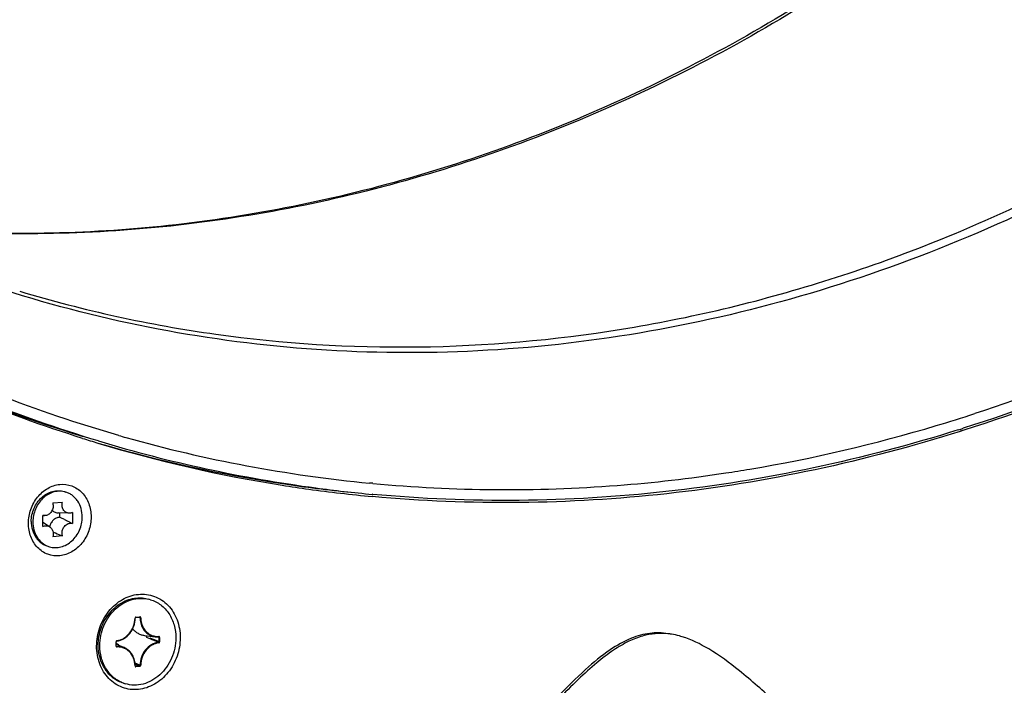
# Model space of a CAD drawing. Header units: millimetres. Extents: x 0 to 420, y 0 to 297.
# Tile 64 of 256: x 177 to 194, y 39 to 52. Entities that reach past the tile are written whole.
import ezdxf

# ---------------------------------------------------------------- set-up
doc = ezdxf.new("R2010")
doc.units = ezdxf.units.MM
doc.header["$LTSCALE"] = 23.1
doc.layers.get('0').update_dxf_attribs({"linetype": 'CONTINUOUS'})
doc.layers.add('AXES', color=7, linetype='CONTINUOUS')

msp = doc.modelspace()

# ---------------------------------------------------------------- linework, layer by layer
at = {"color": 7, "linetype": 'Continuous'}
for p, q in [((193.7245, 44.1329), (193.6612, 44.1124)), ((193.7251, 44.1296), (193.6616, 44.1096)), ((182.9488, 43.162), (182.89, 43.1676)), ((182.949, 43.1639), (182.8902, 43.1688)), ((177.3203, 43.0125), (177.3503, 43.0035)), ((182.945, 42.9226), (182.9396, 42.9231)), ((182.9456, 42.9261), (182.9402, 42.9266)), ((182.9485, 42.9622), (182.9431, 42.9627)), ((182.9491, 42.9658), (182.9437, 42.9663)), ((177.112, 42.8053), (177.289, 42.8231)), ((176.9291, 42.3777), (176.9291, 42.579)), ((176.9599, 42.5744), (176.9291, 42.5751)), ((177.4102, 42.6195), (177.2153, 42.6239)), ((177.2357, 42.6234), (177.2357, 42.5459)), ((177.4719, 42.6334), (177.4719, 42.4321)), ((177.0533, 42.3728), (176.9291, 42.451)), ((177.289, 42.2058), (177.112, 42.188)), ((177.0207, 42.0166), (177.0507, 42.0076)), ((178.6263, 40.7171), (178.6945, 40.7239)), ((178.6303, 40.7255), (178.6985, 40.7324)), ((178.7025, 40.7152), (178.6558, 40.72)), ((178.6945, 40.7239), (178.6955, 40.7239)), ((178.6955, 40.7239), (178.6973, 40.7235)), ((178.2667, 40.1981), (178.2667, 40.2757)), ((178.2717, 40.1996), (178.2717, 40.2772)), ((178.2717, 40.2406), (178.4311, 40.1617)), ((178.7855, 40.391), (178.982, 40.3664)), ((178.8877, 40.3275), (178.8213, 40.3532)), ((178.8898, 40.3728), (178.829, 40.3796)), ((178.9772, 40.3634), (178.8898, 40.3728)), ((179.0488, 40.3559), (178.9772, 40.3634)), ((179.0409, 40.3649), (179.0418, 40.3648)), ((179.0422, 40.3648), (179.0438, 40.3644)), ((179.0488, 40.3559), (179.0488, 40.2783)), ((179.062, 40.3554), (179.062, 40.2778)), ((178.2792, 40.1914), (178.2727, 40.1951)), ((178.7025, 39.8496), (178.6145, 39.8845)), ((178.6939, 39.8392), (178.6163, 39.8702)), ((178.6257, 39.8323), (178.6189, 39.8362)), ((178.6939, 39.8392), (178.6257, 39.8323)), ((178.6985, 39.828), (178.6303, 39.8211))]:
    msp.add_line(p, q, dxfattribs=at)
for points in [[(178.618, 40.706), (178.618, 40.7062), (178.6182, 40.708), (178.6187, 40.7097), (178.6193, 40.7114), (178.6202, 40.7129), (178.6212, 40.7142), (178.6224, 40.7153), (178.6236, 40.7162), (178.6248, 40.7168), (178.6261, 40.7171), (178.6263, 40.7171)], [(178.2717, 40.2772), (178.2717, 40.2774), (178.2719, 40.2792), (178.2723, 40.2809), (178.2729, 40.2826), (178.2737, 40.2842), (178.2748, 40.2855), (178.2759, 40.2867), (178.2771, 40.2876), (178.2784, 40.2882), (178.2796, 40.2885), (178.2798, 40.2886)], [(178.2751, 40.1922), (178.2742, 40.1929), (178.2734, 40.1938), (178.2727, 40.195), (178.2721, 40.1965), (178.2718, 40.1981), (178.2717, 40.1996)], [(178.6214, 39.8332), (178.6205, 39.8338), (178.6197, 39.8347), (178.619, 39.8359), (178.6185, 39.8373), (178.6181, 39.8389), (178.618, 39.8403)]]:
    msp.add_lwpolyline(points, dxfattribs=at)
for centre, radius, start, end in [((185.0216, 68.4646), 25.5274, 245.78086, 253.25459), ((184.9183, 71.962), 28.9631, 286.66632, 288.11856), ((185.122, 71.2592), 28.2314, 279.591, 286.67935), ((185.295, 68.3674), 25.313, 253.99329, 254.30306), ((185.333, 68.5319), 25.4816, 254.32084, 264.49834), ((184.8936, 71.9509), 29.1511, 287.43066, 287.61084), ((185.2764, 68.3059), 25.4888, 252.60229, 253.26071), ((185.2946, 68.3758), 25.5609, 253.26692, 261.00634), ((185.0974, 68.4492), 25.5745, 253.73719, 261.46837), ((185.304, 68.4132), 25.5595, 253.27081, 262.37239), ((185.3275, 70.1151), 27.0689, 274.40383, 278.62085), ((185.2773, 70.4584), 27.4159, 278.61718, 279.54999), ((185.3191, 68.5222), 25.7094, 261.00337, 262.08716), ((185.1297, 68.6585), 25.7863, 261.46643, 264.26091), ((185.3884, 69.2945), 26.2461, 264.66653, 274.40892), ((177.2413, 42.641), 0.3786, 73.25874, 77.9853), ((185.3333, 68.6286), 25.8167, 262.08843, 264.68005), ((185.3371, 68.6459), 25.7945, 262.36808, 264.6747), ((176.9626, 42.6971), 0.1227, 254.16577, 268.74549), ((175.1622, 37.8821), 5.104, 64.90873, 66.02999), ((180.803, 50.7272), 9.2178, 246.41993, 246.7193), ((179.964, 48.7723), 7.0905, 246.70349, 247.83566), ((177.1599, 42.3705), 0.3789, 248.52811, 253.25591), ((178.6351, 40.7042), 0.0221, 174.09735, 178.65722), ((178.6942, 40.7264), 0.00246, 275.8313, 284.0769), ((188.2002, 39.1676), 1.2609, 81.11981, 84.06706), ((178.1024, 39.9578), 0.3377, 50.28849, 59.9103), ((178.377, 40.3686), 0.4438, 359.99862, 2.56163), ((169.7248, 16.7023), 25.3398, 68.43065, 68.80148), ((179.0183, 40.6565), 0.2923, 243.6749, 262.88071), ((169.6898, 16.5044), 25.5498, 68.51206, 68.89741), ((179.0195, 40.6678), 0.3037, 262.92275, 274.05079), ((179.0407, 40.3674), 0.00252, 274.15465, 283.96904), ((179.041, 40.3568), 0.00812, 81.32474, 84.12584)]:
    msp.add_arc(centre, radius, start, end, dxfattribs=at)
for points, knots in [([(212.5924, 60.0606), (211.503, 58.2084), (209.0439, 54.7123), (204.5794, 50.2284), (199.5219, 46.7024), (195.8117, 45.0522), (193.9254, 44.435)], [0, 0, 0, 0, 0.259488, 0.5133645, 0.7603318, 1, 1, 1, 1]), ([(205.0253, 55.7707), (203.5791, 54.1602), (200.4279, 51.2454), (195.8765, 48.4777), (192.0415, 46.9234), (189.121, 46.1001), (186.167, 45.6204), (183.211, 45.4897), (180.2853, 45.7098), (177.4217, 46.2785), (174.6514, 47.1897), (172.0048, 48.4335), (169.5107, 49.9961), (167.1958, 51.8603), (165.0855, 54.0054), (163.8391, 55.5953), (163.2569, 56.4269)], [0, 0, 0, 0, 0.1341379, 0.2641252, 0.3276177, 0.3901238, 0.4517559, 0.5126694, 0.5730564, 0.633137, 0.6931478, 0.7533292, 0.8139123, 0.8751067, 0.9370899, 1, 1, 1, 1]), ([(176.5095, 46.6651), (177.6788, 46.3135), (180.083, 45.7878), (183.7825, 45.5573), (187.518, 45.8861), (191.2236, 46.7675), (194.836, 48.1851), (198.2936, 50.1135), (201.5376, 52.5182), (203.5054, 54.3961), (204.4381, 55.3983)], [0, 0, 0, 0, 0.1188482, 0.2384455, 0.359477, 0.4825081, 0.6079447, 0.7360107, 0.8667431, 1, 1, 1, 1]), ([(178.315, 44.0358), (176.8226, 44.4639), (173.8979, 45.6037), (169.8746, 48.0984), (166.3041, 51.3159), (164.3067, 53.86), (163.409, 55.2156)], [0, 0, 0, 0, 0.2450752, 0.4922054, 0.7433511, 1, 1, 1, 1]), ([(177.6552, 43.9832), (176.2145, 44.4346), (173.3951, 45.6025), (169.5183, 48.0841), (166.0712, 51.2392), (164.1334, 53.7154), (163.2591, 55.0322)], [0, 0, 0, 0, 0.2450391, 0.4922594, 0.7434591, 1, 1, 1, 1]), ([(177.9467, 43.9355), (176.4801, 44.3766), (173.6079, 45.5326), (169.6573, 48.0221), (166.147, 51.2083), (164.1775, 53.7177), (163.2903, 55.0534)], [0, 0, 0, 0, 0.2450638, 0.4922466, 0.7434189, 1, 1, 1, 1]), ([(190.9315, 52.0156), (189.5721, 51.1637), (186.7509, 49.6899), (182.988, 48.4705), (179.9432, 47.915), (176.9227, 47.6401), (174.6461, 47.7457), (173.1595, 47.9566)], [0, 0, 0, 0, 0.2588717, 0.5110343, 0.6349938, 0.7576953, 1, 1, 1, 1]), ([(191.0141, 52.0104), (189.6511, 51.1575), (186.8206, 49.6817), (183.0448, 48.4617), (179.9871, 47.9064), (176.9512, 47.6326), (174.6626, 47.7405), (173.1679, 47.9535)], [0, 0, 0, 0, 0.2584462, 0.5104889, 0.6344981, 0.757314, 1, 1, 1, 1]), ([(204.9926, 50.5897), (203.3242, 49.141), (199.7624, 46.5912), (195.7527, 44.8134), (193.7133, 44.166)], [0, 0, 0, 0, 0.5080318, 1, 1, 1, 1]), ([(205.0159, 50.5623), (203.3458, 49.1118), (199.7804, 46.5586), (195.7667, 44.7781), (193.7251, 44.1296)], [0, 0, 0, 0, 0.5080312, 1, 1, 1, 1]), ([(193.6616, 44.1096), (191.9217, 43.5613), (188.3652, 42.7975), (184.725, 42.7572), (182.945, 42.9226)], [0, 0, 0, 0, 0.5050751, 1, 1, 1, 1]), ([(193.6259, 44.1384), (191.8919, 43.594), (188.3483, 42.8361), (184.7219, 42.7973), (182.9485, 42.9622)], [0, 0, 0, 0, 0.5050565, 1, 1, 1, 1]), ([(176.6689, 42.4362), (176.6689, 42.5218), (176.6988, 42.6938), (176.8225, 42.9188), (177.0094, 43.0832), (177.2353, 43.1603), (177.466, 43.1325), (177.6599, 43.0022), (177.7848, 42.7961), (177.8121, 42.6336), (177.8121, 42.5508)], [0, 0, 0, 0, 0.1343409, 0.2679263, 0.3958734, 0.5162397, 0.6315672, 0.7477706, 0.8701546, 1, 1, 1, 1]), ([(176.7202, 42.4694), (176.7202, 42.5104), (176.7289, 42.593), (176.7665, 42.7111), (176.8268, 42.8184), (176.9064, 42.9089), (177.0012, 42.9774), (177.106, 43.0199), (177.2149, 43.0336), (177.2865, 43.0227), (177.3203, 43.0125)], [0, 0, 0, 0, 0.132133, 0.2651176, 0.3969277, 0.525742, 0.6503127, 0.7702649, 0.8862728, 1, 1, 1, 1]), ([(177.3201, 43.0113), (177.2867, 43.0184), (177.2168, 43.0236), (177.1124, 43.0036), (177.013, 42.9573), (176.8929, 42.8634), (176.7822, 42.6973), (176.7502, 42.5393), (176.7502, 42.4604)], [0, 0, 0, 0, 0.1140404, 0.2307669, 0.3515239, 0.476735, 0.7364391, 1, 1, 1, 1]), ([(177.6508, 42.5507), (177.6508, 42.6022), (177.6374, 42.7036), (177.5855, 42.8192), (177.5257, 42.8954), (177.4735, 42.9428), (177.4148, 42.9798), (177.3721, 42.997), (177.3503, 43.0035)], [0, 0, 0, 0, 0.2659648, 0.5204253, 0.6434774, 0.7639338, 0.8824755, 1, 1, 1, 1]), ([(177.112, 42.8053), (177.1199, 42.7796), (177.1232, 42.7232), (177.0981, 42.6577), (177.0634, 42.6158), (177.032, 42.5919), (176.9968, 42.5772), (176.972, 42.5741), (176.9599, 42.5744)], [0, 0, 0, 0, 0.2549045, 0.5153848, 0.6431777, 0.7666838, 0.8854005, 1, 1, 1, 1]), ([(177.4102, 42.6195), (177.3996, 42.6198), (177.3784, 42.623), (177.3488, 42.636), (177.3232, 42.6565), (177.2956, 42.6928), (177.2775, 42.7508), (177.2822, 42.7996), (177.289, 42.8231)], [0, 0, 0, 0, 0.1167685, 0.233459, 0.3521549, 0.4744547, 0.7306531, 1, 1, 1, 1]), ([(177.1021, 42.6735), (177.1169, 42.6584), (177.1522, 42.6335), (177.1944, 42.6243), (177.2153, 42.6239)], [0, 0, 0, 0, 0.5030933, 1, 1, 1, 1]), ([(177.4719, 42.6334), (177.4622, 42.6287), (177.442, 42.6215), (177.4207, 42.6193), (177.4102, 42.6195)], [0, 0, 0, 0, 0.5073659, 1, 1, 1, 1]), ([(177.8121, 42.5508), (177.8121, 42.4652), (177.7822, 42.2933), (177.6585, 42.0682), (177.4716, 41.9038), (177.2458, 41.8267), (177.015, 41.8546), (176.8212, 41.9849), (176.6962, 42.191), (176.6689, 42.3535), (176.6689, 42.4362)], [0, 0, 0, 0, 0.1343409, 0.2679263, 0.3958734, 0.5162397, 0.6315672, 0.7477706, 0.8701546, 1, 1, 1, 1]), ([(176.7202, 42.4694), (176.7202, 42.4179), (176.7336, 42.3165), (176.7856, 42.2009), (176.8454, 42.1248), (176.8975, 42.0774), (176.9563, 42.0404), (176.9989, 42.0232), (177.0207, 42.0166)], [0, 0, 0, 0, 0.2659654, 0.5204255, 0.6434775, 0.7639338, 0.8824754, 1, 1, 1, 1]), ([(176.7502, 42.4604), (176.7502, 42.4118), (176.7622, 42.3159), (176.8169, 42.1852), (176.8907, 42.0969), (176.9622, 42.045), (177.0012, 42.0257), (177.0212, 42.0178)], [0, 0, 0, 0, 0.2654843, 0.5202764, 0.7637573, 0.8825355, 1, 1, 1, 1]), ([(176.9291, 42.3777), (176.9391, 42.3826), (176.96, 42.3899), (176.9928, 42.3929), (177.0247, 42.3875), (177.0443, 42.3785), (177.0533, 42.3728)], [0, 0, 0, 0, 0.2578231, 0.5079905, 0.7539233, 1, 1, 1, 1]), ([(177.0507, 42.0076), (177.0845, 41.9974), (177.1561, 41.9865), (177.2651, 42.0003), (177.3699, 42.0428), (177.4646, 42.1113), (177.5442, 42.2017), (177.6045, 42.309), (177.6421, 42.4272), (177.6508, 42.5097), (177.6508, 42.5507)], [0, 0, 0, 0, 0.1137271, 0.2297349, 0.349687, 0.4742574, 0.6030718, 0.7348821, 0.8678676, 1, 1, 1, 1]), ([(177.2357, 42.5459), (177.215, 42.5438), (177.1731, 42.5316), (177.1188, 42.4933), (177.0765, 42.4389), (177.0589, 42.3955), (177.0531, 42.3729)], [0, 0, 0, 0, 0.2340497, 0.4800984, 0.7370978, 1, 1, 1, 1]), ([(177.289, 42.2058), (177.2847, 42.22), (177.2797, 42.2501), (177.2834, 42.2958), (177.2979, 42.3398), (177.3219, 42.3787), (177.3539, 42.4096), (177.3916, 42.4303), (177.4322, 42.4388), (177.4593, 42.4357), (177.4719, 42.4321)], [0, 0, 0, 0, 0.1277138, 0.2589562, 0.3912845, 0.5219663, 0.6486841, 0.7701638, 0.886642, 1, 1, 1, 1]), ([(177.3265, 42.5044), (177.3387, 42.4987), (177.3876, 42.4755), (177.436, 42.4513), (177.4719, 42.4321)], [0, 0, 0, 0, 0.2483803, 1, 1, 1, 1]), ([(177.0533, 42.3728), (177.0669, 42.3643), (177.0915, 42.341), (177.1144, 42.2948), (177.1223, 42.2418), (177.1171, 42.2056), (177.112, 42.188)], [0, 0, 0, 0, 0.2330958, 0.478045, 0.7351964, 1, 1, 1, 1]), ([(177.9123, 40.1973), (177.9123, 40.3115), (177.9521, 40.5407), (178.117, 40.8408), (178.3662, 41.06), (178.6674, 41.1628), (178.9751, 41.1257), (179.2335, 40.952), (179.4001, 40.6771), (179.4365, 40.4605), (179.4365, 40.3501)], [0, 0, 0, 0, 0.1343413, 0.2679263, 0.3958734, 0.5162397, 0.6315671, 0.7477706, 0.8701542, 1, 1, 1, 1]), ([(178.2798, 40.2886), (178.3021, 40.2915), (178.3468, 40.3022), (178.4319, 40.3421), (178.5245, 40.4241), (178.5977, 40.5555), (178.6169, 40.6558), (178.618, 40.706)], [0, 0, 0, 0, 0.1161177, 0.2353814, 0.4829868, 0.7406493, 1, 1, 1, 1]), ([(178.2835, 40.297), (178.3052, 40.2998), (178.3486, 40.3103), (178.4314, 40.3491), (178.5217, 40.4293), (178.5932, 40.5576), (178.6119, 40.6556), (178.613, 40.7047)], [0, 0, 0, 0, 0.1155896, 0.2345315, 0.4820702, 0.7401577, 1, 1, 1, 1]), ([(178.613, 40.7047), (178.6142, 40.7048), (178.6159, 40.705), (178.6175, 40.7054), (178.618, 40.7058), (178.618, 40.706)], [0, 0, 0, 0, 0.6982663, 0.8994124, 1, 1, 1, 1]), ([(178.6202, 40.7209), (178.6172, 40.7181), (178.6143, 40.7131), (178.6133, 40.7078), (178.6131, 40.7064)], [0, 0, 0, 0, 0.7451416, 1, 1, 1, 1]), ([(178.6303, 40.7255), (178.6294, 40.7254), (178.6257, 40.7247), (178.6223, 40.7228), (178.6202, 40.7209)], [0, 0, 0, 0, 0.2425545, 1, 1, 1, 1]), ([(178.6303, 40.7255), (178.6303, 40.7244), (178.6301, 40.7214), (178.6284, 40.7173), (178.6263, 40.7171)], [0, 0, 0, 0, 0.3350999, 1, 1, 1, 1]), ([(178.6985, 40.7324), (178.6985, 40.7304), (178.6982, 40.7273), (178.696, 40.7243), (178.6948, 40.724)], [0, 0, 0, 0, 0.6014251, 1, 1, 1, 1]), ([(178.6973, 40.7235), (178.6989, 40.7229), (178.7018, 40.7206), (178.7026, 40.717), (178.7025, 40.7152)], [0, 0, 0, 0, 0.4841131, 1, 1, 1, 1]), ([(178.7157, 40.715), (178.7156, 40.7197), (178.713, 40.727), (178.7052, 40.732), (178.7006, 40.7326), (178.6985, 40.7324)], [0, 0, 0, 0, 0.5163248, 0.7588936, 1, 1, 1, 1]), ([(178.7025, 40.7152), (178.7033, 40.681), (178.7127, 40.6136), (178.7505, 40.521), (178.8095, 40.4447), (178.8612, 40.408), (178.8886, 40.3945)], [0, 0, 0, 0, 0.2646013, 0.5193967, 0.7637518, 1, 1, 1, 1]), ([(178.7157, 40.715), (178.7134, 40.7147), (178.7089, 40.7145), (178.7045, 40.7148), (178.7025, 40.7152)], [0, 0, 0, 0, 0.5421058, 1, 1, 1, 1]), ([(178.7157, 40.715), (178.7165, 40.6812), (178.7258, 40.6147), (178.7635, 40.5236), (178.8223, 40.4488), (178.8738, 40.4133), (178.901, 40.4004)], [0, 0, 0, 0, 0.2647538, 0.5195577, 0.7638133, 1, 1, 1, 1]), ([(178.571, 40.5135), (178.5844, 40.4967), (178.6141, 40.4657), (178.6662, 40.4287), (178.7239, 40.4029), (178.7649, 40.3936), (178.7855, 40.391)], [0, 0, 0, 0, 0.2553709, 0.5056875, 0.7530547, 1, 1, 1, 1]), ([(178.901, 40.4004), (178.9232, 40.3898), (178.9707, 40.3743), (179.0205, 40.3716), (179.0452, 40.3733)], [0, 0, 0, 0, 0.4981317, 1, 1, 1, 1]), ([(188.3305, 40.4217), (188.2538, 40.4297), (188.0974, 40.4311), (187.856, 40.3847), (187.5993, 40.2835), (187.3188, 40.1179), (187.0117, 39.8827), (186.6761, 39.5777), (186.3083, 39.2036), (185.7302, 38.5705), (184.8877, 37.5814), (183.6734, 36.1373), (182.0766, 34.3094), (180.8177, 33.0054), (180.0776, 32.2987)], [0, 0, 0, 0, 0.0197066, 0.039661, 0.0624219, 0.0898409, 0.1225999, 0.1610712, 0.2056003, 0.2565824, 0.380044, 0.5374424, 0.7385932, 1, 1, 1, 1]), ([(188.3306, 40.4234), (188.2217, 40.4404), (187.992, 40.4452), (187.6281, 40.3427), (187.2322, 40.1143), (186.7875, 39.7473), (186.2816, 39.2394), (185.7, 38.5897), (185.0232, 37.7923), (184.5381, 37.2108), (184.2738, 36.8956)], [0, 0, 0, 0, 0.0596821, 0.1223931, 0.2022744, 0.3052952, 0.4337771, 0.5900381, 0.7772528, 1, 1, 1, 1]), ([(188.5924, 40.3674), (188.5755, 40.3726), (188.5105, 40.3913), (188.4442, 40.4057), (188.3948, 40.4134)], [0, 0, 0, 0, 0.2618743, 1, 1, 1, 1]), ([(179.4365, 40.3501), (179.4365, 40.236), (179.3966, 40.0068), (179.2317, 39.7067), (178.9825, 39.4875), (178.6814, 39.3847), (178.3737, 39.4218), (178.1152, 39.5955), (177.9486, 39.8704), (177.9123, 40.087), (177.9123, 40.1973)], [0, 0, 0, 0, 0.1343413, 0.2679263, 0.3958734, 0.5162397, 0.6315671, 0.7477706, 0.8701542, 1, 1, 1, 1]), ([(178.2736, 40.292), (178.2703, 40.2889), (178.2673, 40.2832), (178.2667, 40.2772), (178.2667, 40.2757)], [0, 0, 0, 0, 0.746538, 1, 1, 1, 1]), ([(178.2667, 40.2757), (178.268, 40.2758), (178.2696, 40.276), (178.2712, 40.2766), (178.2717, 40.277), (178.2717, 40.2772)], [0, 0, 0, 0, 0.6928994, 0.8948181, 1, 1, 1, 1]), ([(178.2835, 40.297), (178.2826, 40.2968), (178.279, 40.296), (178.2756, 40.294), (178.2736, 40.292)], [0, 0, 0, 0, 0.2424308, 1, 1, 1, 1]), ([(178.2835, 40.297), (178.2835, 40.2959), (178.2834, 40.2929), (178.2819, 40.2888), (178.2798, 40.2886)], [0, 0, 0, 0, 0.3359348, 1, 1, 1, 1]), ([(179.0404, 40.2677), (179.0182, 40.2648), (178.9737, 40.2541), (178.8888, 40.2142), (178.7961, 40.132), (178.7229, 40.0004), (178.7037, 39.8999), (178.7025, 39.8496)], [0, 0, 0, 0, 0.1155885, 0.2345303, 0.4820683, 0.7401551, 1, 1, 1, 1]), ([(179.0452, 40.2565), (179.0236, 40.2537), (178.9802, 40.2432), (178.8973, 40.2044), (178.807, 40.1242), (178.7356, 39.9959), (178.7169, 39.8979), (178.7157, 39.8488)], [0, 0, 0, 0, 0.1155851, 0.2345284, 0.4820669, 0.7401546, 1, 1, 1, 1]), ([(179.0488, 40.2783), (179.049, 40.2758), (179.0475, 40.2707), (179.0428, 40.2679), (179.0404, 40.2677)], [0, 0, 0, 0, 0.5153544, 1, 1, 1, 1]), ([(179.0452, 40.2565), (179.0452, 40.2589), (179.0444, 40.263), (179.042, 40.2669), (179.0404, 40.2677)], [0, 0, 0, 0, 0.5754626, 1, 1, 1, 1]), ([(179.0452, 40.3733), (179.0452, 40.3714), (179.0448, 40.3682), (179.0426, 40.3652), (179.0413, 40.3649)], [0, 0, 0, 0, 0.5988244, 1, 1, 1, 1]), ([(179.0438, 40.3644), (179.0454, 40.3638), (179.0482, 40.3613), (179.0489, 40.3577), (179.0488, 40.3559)], [0, 0, 0, 0, 0.4837223, 1, 1, 1, 1]), ([(179.062, 40.3554), (179.062, 40.3601), (179.0596, 40.3675), (179.0519, 40.3728), (179.0474, 40.3735), (179.0452, 40.3733)], [0, 0, 0, 0, 0.5172318, 0.7597682, 1, 1, 1, 1]), ([(179.0452, 40.2565), (179.0498, 40.2571), (179.0588, 40.2629), (179.062, 40.2728), (179.062, 40.2778)], [0, 0, 0, 0, 0.4804773, 1, 1, 1, 1]), ([(179.062, 40.3554), (179.0596, 40.3552), (179.0552, 40.3551), (179.0508, 40.3554), (179.0488, 40.3559)], [0, 0, 0, 0, 0.5415352, 1, 1, 1, 1]), ([(179.062, 40.2778), (179.0596, 40.2776), (179.0552, 40.2775), (179.0508, 40.2779), (179.0488, 40.2783)], [0, 0, 0, 0, 0.5415352, 1, 1, 1, 1]), ([(196.4861, 33.5951), (195.8288, 34.0731), (194.6847, 34.9904), (193.2088, 36.3328), (192.0497, 37.4592), (191.1126, 38.3887), (190.3384, 39.1386), (189.6863, 39.7191), (189.1286, 40.1331), (188.7613, 40.3156), (188.5924, 40.3674)], [0, 0, 0, 0, 0.2336915, 0.4210748, 0.5735112, 0.6983863, 0.800597, 0.8834324, 0.9492044, 1, 1, 1, 1]), ([(178.2667, 40.1981), (178.268, 40.1982), (178.2696, 40.1985), (178.2712, 40.199), (178.2717, 40.1994), (178.2717, 40.1996)], [0, 0, 0, 0, 0.6928993, 0.894818, 1, 1, 1, 1]), ([(178.2667, 40.1981), (178.2667, 40.1934), (178.2692, 40.186), (178.2768, 40.1807), (178.2813, 40.18), (178.2835, 40.1802)], [0, 0, 0, 0, 0.5172314, 0.759769, 1, 1, 1, 1]), ([(178.4311, 40.1617), (178.4079, 40.1732), (178.3579, 40.1902), (178.3052, 40.1932), (178.2792, 40.1914)], [0, 0, 0, 0, 0.4982152, 1, 1, 1, 1]), ([(178.2835, 40.1802), (178.2836, 40.1826), (178.283, 40.1866), (178.2808, 40.1906), (178.2792, 40.1914)], [0, 0, 0, 0, 0.5784939, 1, 1, 1, 1]), ([(178.613, 39.8385), (178.6119, 39.8858), (178.5948, 39.9782), (178.5334, 40.0773), (178.4662, 40.1339), (178.4092, 40.1637), (178.3474, 40.1801), (178.3047, 40.1817), (178.2835, 40.1802)], [0, 0, 0, 0, 0.2672279, 0.5194836, 0.6411658, 0.7608096, 0.8798903, 1, 1, 1, 1]), ([(178.618, 39.8403), (178.6172, 39.8745), (178.6079, 39.9419), (178.57, 40.0346), (178.5107, 40.1112), (178.4587, 40.148), (178.4311, 40.1617)], [0, 0, 0, 0, 0.2637707, 0.5182499, 0.7629084, 1, 1, 1, 1]), ([(178.613, 39.8385), (178.6143, 39.8387), (178.6157, 39.8389), (178.618, 39.8397), (178.618, 39.8403)], [0, 0, 0, 0, 0.6954447, 1, 1, 1, 1]), ([(178.613, 39.8385), (178.6131, 39.8338), (178.6157, 39.8265), (178.6236, 39.8215), (178.6281, 39.8209), (178.6303, 39.8211)], [0, 0, 0, 0, 0.5163352, 0.7589047, 1, 1, 1, 1]), ([(178.6303, 39.8211), (178.6303, 39.8235), (178.6296, 39.8276), (178.6273, 39.8316), (178.6257, 39.8323)], [0, 0, 0, 0, 0.5768332, 1, 1, 1, 1]), ([(178.7025, 39.8496), (178.7026, 39.8471), (178.701, 39.842), (178.6963, 39.8393), (178.6939, 39.8392)], [0, 0, 0, 0, 0.516032, 1, 1, 1, 1]), ([(178.6985, 39.828), (178.6985, 39.8304), (178.6978, 39.8344), (178.6955, 39.8384), (178.6939, 39.8392)], [0, 0, 0, 0, 0.5768331, 1, 1, 1, 1]), ([(178.6985, 39.828), (178.7031, 39.8284), (178.7122, 39.834), (178.7156, 39.8438), (178.7157, 39.8488)], [0, 0, 0, 0, 0.47945, 1, 1, 1, 1]), ([(178.7157, 39.8488), (178.7133, 39.8486), (178.7089, 39.8487), (178.7045, 39.8491), (178.7025, 39.8496)], [0, 0, 0, 0, 0.5409735, 1, 1, 1, 1])]:
    msp.add_open_spline(points, degree=3, knots=knots, dxfattribs=at)
for points in [[(178.2792, 40.1914), (178.2778, 40.1912), (178.2763, 40.1916), (178.2751, 40.1922)], [(178.6257, 39.8323), (178.6243, 39.8321), (178.6227, 39.8325), (178.6214, 39.8332)]]:
    msp.add_open_spline(points, degree=3, dxfattribs=at)
at = {"layer": 'AXES', "color": 7, "linetype": 'Continuous'}
for p, q in [((178.8948, 41.0428), (178.8648, 41.0519)), ((178.434, 39.5107), (178.404, 39.5197))]:
    msp.add_line(p, q, dxfattribs=at)
for centre, radius, start, end in [((178.7271, 40.4854), 0.5821, 73.26224, 76.34356), ((178.6016, 40.068), 0.582, 250.17743, 253.26001)]:
    msp.add_arc(centre, radius, start, end, dxfattribs=at)
for points, knots in [([(177.9415, 40.2163), (177.9415, 40.3201), (177.9777, 40.5284), (178.1042, 40.7583), (178.2454, 40.9048), (178.3656, 40.9905), (178.4963, 41.0492), (178.5885, 41.069), (178.6344, 41.0736)], [0, 0, 0, 0, 0.2596181, 0.5177741, 0.6436974, 0.766105, 0.8847561, 1, 1, 1, 1]), ([(177.9715, 40.2073), (177.9715, 40.2689), (177.9843, 40.3928), (178.0396, 40.5706), (178.1281, 40.733), (178.2454, 40.8712), (178.3856, 40.9779), (178.5414, 41.0471), (178.7045, 41.0746), (178.8129, 41.0636), (178.8646, 41.0511)], [0, 0, 0, 0, 0.1318076, 0.2644941, 0.3961288, 0.5249584, 0.6497378, 0.7700096, 0.88628, 1, 1, 1, 1]), ([(178.6344, 41.0736), (178.6731, 41.0775), (178.7512, 41.0779), (178.8279, 41.063), (178.8648, 41.0519)], [0, 0, 0, 0, 0.502609, 1, 1, 1, 1]), ([(178.8948, 41.0429), (178.9283, 41.0328), (178.994, 41.0063), (179.0843, 40.9494), (179.1646, 40.8765), (179.2566, 40.7593), (179.3366, 40.5815), (179.3572, 40.4255), (179.3572, 40.3462)], [0, 0, 0, 0, 0.1175247, 0.2360664, 0.3565227, 0.4795747, 0.7340352, 1, 1, 1, 1]), ([(179.3572, 40.3462), (179.3572, 40.2831), (179.3438, 40.1562), (179.2859, 39.9744), (179.1932, 39.8093), (179.0707, 39.6702), (178.9249, 39.5648), (178.7637, 39.4994), (178.5961, 39.4782), (178.486, 39.495), (178.434, 39.5107)], [0, 0, 0, 0, 0.1321315, 0.2651174, 0.3969275, 0.525742, 0.6503126, 0.7702649, 0.8862728, 1, 1, 1, 1]), ([(178.404, 39.5197), (178.3704, 39.5298), (178.3047, 39.5562), (178.2144, 39.6131), (178.1341, 39.686), (178.0421, 39.8032), (177.9622, 39.9811), (177.9415, 40.1371), (177.9415, 40.2163)], [0, 0, 0, 0, 0.1175258, 0.236067, 0.3565232, 0.4795751, 0.7340353, 1, 1, 1, 1]), ([(178.4042, 39.5205), (178.3725, 39.5319), (178.3105, 39.5606), (178.2257, 39.6192), (178.1507, 39.6923), (178.065, 39.8079), (177.9907, 39.9805), (177.9715, 40.1309), (177.9715, 40.2073)], [0, 0, 0, 0, 0.1174123, 0.2360418, 0.3566776, 0.4799003, 0.7344653, 1, 1, 1, 1])]:
    msp.add_open_spline(points, degree=3, knots=knots, dxfattribs=at)

doc.saveas('drawing.dxf')
